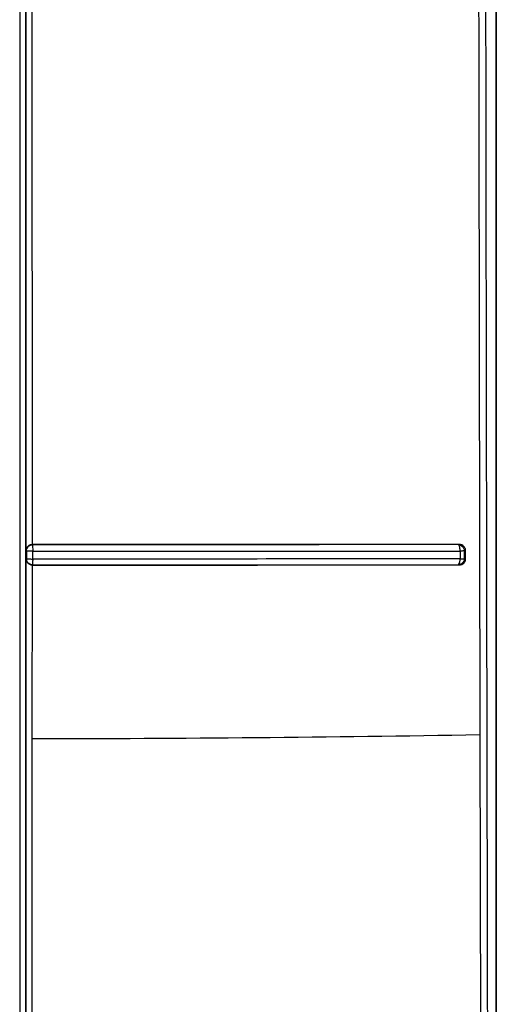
# Model space of a CAD drawing. Header units: inches. Extents: x 170 to 312, y 215 to 248.
# Tile 7 of 256: x 176.4255 to 176.456, y 222.2771 to 222.3402. Entities that reach past the tile are written whole.
import ezdxf

# ---------------------------------------------------------------- set-up
doc = ezdxf.new("R2010")
doc.units = ezdxf.units.IN
doc.header["$LTSCALE"] = 0.25
doc.header["$MEASUREMENT"] = 0
doc.layers.add('MOTOR LH', color=7, linetype='Continuous')

msp = doc.modelspace()

# ---------------------------------------------------------------- linework, layer by layer
at = {"layer": 'MOTOR LH'}
for p, q in [((176.4560421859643, 222.551050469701), (176.4560421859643, 222.2533859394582)), ((176.4560459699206, 222.2356035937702), (176.4560460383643, 222.5510485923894)), ((176.4258967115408, 222.3061870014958), (176.4258968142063, 222.3457954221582)), ((176.4262990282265, 222.3065707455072), (176.4262939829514, 222.3454150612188)), ((176.4258967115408, 222.3061870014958), (176.4259196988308, 222.3061666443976)), ((176.4259196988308, 222.3061666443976), (176.4259196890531, 222.3056604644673)), ((176.4263132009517, 222.3065617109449), (176.4262990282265, 222.3065708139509)), ((176.426317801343, 222.3056427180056), (176.4263168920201, 222.306148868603)), ((176.4536585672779, 222.3065731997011), (176.4536077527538, 222.3065635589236)), ((176.4536538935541, 222.3065274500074), (176.4536077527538, 222.3065635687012)), ((176.4536920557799, 222.3064364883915), (176.4536538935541, 222.3065274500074)), ((176.4537237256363, 222.3061516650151), (176.4537237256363, 222.3056464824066)), ((176.453991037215, 222.3061658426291), (176.4540790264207, 222.3061834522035)), ((176.453991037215, 222.3061658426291), (176.453991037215, 222.3056616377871)), ((176.4540790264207, 222.3056454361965), (176.4540790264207, 222.3061834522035)), ((176.425896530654, 222.2660307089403), (176.4258967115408, 222.3056388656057)), ((176.4259196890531, 222.3056604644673), (176.4258967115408, 222.3056388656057)), ((176.453991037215, 222.3056616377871), (176.4540790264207, 222.3056454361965)), ((176.4262938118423, 222.2941381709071), (176.4263006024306, 222.305258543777)), ((176.4263006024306, 222.305258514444), (176.4263131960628, 222.3052686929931)), ((176.4263145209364, 222.3052983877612), (176.4263131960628, 222.3052686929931)), ((176.4263157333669, 222.3053815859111), (176.4263145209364, 222.3052983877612)), ((176.4536064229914, 222.3052715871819), (176.4536511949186, 222.3053040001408)), ((176.4536064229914, 222.3052715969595), (176.4536657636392, 222.3052609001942)), ((176.4536511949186, 222.3053040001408), (176.4536881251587, 222.3053851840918)), ((176.4262936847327, 222.266414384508), (176.4262938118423, 222.2941381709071)), ((176.4549899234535, 222.2943961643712), (176.4551259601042, 222.2324238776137))]:
    msp.add_line(p, q, dxfattribs=at)
msp.add_arc((176.4257880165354, 223.9464321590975), 1.65229406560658, 270.0175392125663, 271.0126727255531, dxfattribs=at)
for points, knots in [([(176.4254841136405, 222.5518706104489), (176.425484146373, 222.5309899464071), (176.4254842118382, 222.4892286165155), (176.4254841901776, 222.4265710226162), (176.4254840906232, 222.3639323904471), (176.4254838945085, 222.3013249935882), (176.4254836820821, 222.2596417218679), (176.4254835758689, 222.2388000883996)], [0, 0, 0, 0, 0.1999999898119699, 0.3999999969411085, 0.6000000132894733, 0.8000000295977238, 0.9999999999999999, 0.9999999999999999, 0.9999999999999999, 0.9999999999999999]), ([(176.4258770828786, 222.2397824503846), (176.425877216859, 222.2605466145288), (176.4258774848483, 222.3020793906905), (176.4258775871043, 222.3644639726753), (176.4258776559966, 222.4268868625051), (176.4258776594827, 222.4893272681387), (176.4258776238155, 222.5309433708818), (176.4258776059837, 222.5517492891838)], [0, 0, 0, 0, 0.1999589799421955, 0.3999607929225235, 0.5999786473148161, 0.800009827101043, 1, 1, 1, 1]), ([(176.4553126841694, 222.5514046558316), (176.4552977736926, 222.5301332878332), (176.4552679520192, 222.4875895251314), (176.4552781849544, 222.4237511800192), (176.4553295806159, 222.3599330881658), (176.4554221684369, 222.296151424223), (176.4555204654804, 222.2536954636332), (176.455569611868, 222.2324684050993)], [0, 0, 0, 0, 0.1999838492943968, 0.3999773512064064, 0.6000291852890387, 0.8000232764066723, 1, 1, 1, 1]), ([(176.4548331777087, 222.3908746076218), (176.4548424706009, 222.3851443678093), (176.4548685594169, 222.3690573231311), (176.454917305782, 222.3368899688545), (176.4549624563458, 222.3104691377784), (176.4549899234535, 222.2943961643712)], [0, 0, 0, 0, 0.1781020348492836, 0.5000027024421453, 1, 1, 1, 1]), ([(176.4259741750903, 222.3064057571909), (176.4259508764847, 222.3063671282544), (176.4259147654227, 222.3063072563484), (176.4259004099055, 222.3062349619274), (176.4258972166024, 222.3062011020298), (176.4258967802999, 222.306190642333), (176.4258966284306, 222.3061870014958)], [0, 0, 0, 0, 0.5560974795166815, 0.8619086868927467, 0.9519328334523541, 1, 1, 1, 1]), ([(176.4259196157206, 222.3061666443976), (176.4259213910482, 222.3061956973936), (176.4259247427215, 222.3062505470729), (176.4259559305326, 222.3063426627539), (176.4260087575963, 222.3064246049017), (176.4260731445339, 222.3064828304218), (176.4261112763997, 222.3065054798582), (176.426124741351, 222.3065134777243)], [0, 0, 0, 0, 0.2061549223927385, 0.389203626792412, 0.6850130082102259, 0.8887732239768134, 1, 1, 1, 1]), ([(176.4263168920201, 222.306148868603), (176.4262875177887, 222.3061477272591), (176.4262288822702, 222.3061454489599), (176.4261503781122, 222.3061495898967), (176.4260798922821, 222.3061532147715), (176.4260050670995, 222.3061546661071), (176.4259521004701, 222.3061549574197), (176.425925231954, 222.3061712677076), (176.4259214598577, 222.3061681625), (176.4259196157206, 222.3061666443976)], [0, 0, 0, 0, 0.1448459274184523, 0.2891349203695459, 0.4058932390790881, 0.5459189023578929, 0.7791889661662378, 0.8920478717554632, 1, 1, 1, 1]), ([(176.4262990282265, 222.3065707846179), (176.426268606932, 222.306568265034), (176.4262059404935, 222.3065630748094), (176.4261175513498, 222.3065289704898), (176.4260349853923, 222.3064774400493), (176.4259954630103, 222.306430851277), (176.4259741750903, 222.3064057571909)], [0, 0, 0, 0, 0.2161999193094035, 0.4453616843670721, 0.7012554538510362, 1, 1, 1, 1]), ([(176.426124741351, 222.3065134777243), (176.4261543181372, 222.3065273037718), (176.4262140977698, 222.3065552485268), (176.4262799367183, 222.3065595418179), (176.4263132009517, 222.3065617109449)], [0, 0, 0, 0, 0.4947635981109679, 1, 1, 1, 1]), ([(176.4536585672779, 222.3065731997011), (176.4506905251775, 222.3065725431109), (176.4447503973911, 222.3065712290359), (176.4355682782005, 222.3065715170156), (176.4293875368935, 222.3065710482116), (176.4262990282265, 222.3065708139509)], [0, 0, 0, 0, 0.3331646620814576, 0.6667832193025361, 0.9999999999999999, 0.9999999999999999, 0.9999999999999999, 0.9999999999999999]), ([(176.4536077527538, 222.3065635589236), (176.4506473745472, 222.3065630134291), (176.4447187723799, 222.3065619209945), (176.4355591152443, 222.3065623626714), (176.4293926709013, 222.3065619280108), (176.4263132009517, 222.3065617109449)], [0, 0, 0, 0, 0.3330155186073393, 0.6669136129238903, 1, 1, 1, 1]), ([(176.4263132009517, 222.3065617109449), (176.4263137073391, 222.3065543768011), (176.4263147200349, 222.3065397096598), (176.4263154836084, 222.3064696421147), (176.4263158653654, 222.3064346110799)], [0, 0, 0, 0, 0.5000390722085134, 1, 1, 1, 1]), ([(176.4263158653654, 222.3064346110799), (176.4263161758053, 222.3063921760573), (176.4263167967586, 222.3063072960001), (176.4263168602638, 222.306201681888), (176.4263168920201, 222.306148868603)], [0, 0, 0, 0, 0.4999410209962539, 1, 1, 1, 1]), ([(176.4263168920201, 222.306148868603), (176.4293948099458, 222.3061489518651), (176.4355671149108, 222.3061491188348), (176.4447651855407, 222.3061500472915), (176.4507322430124, 222.3061511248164), (176.4537237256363, 222.3061516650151)], [0, 0, 0, 0, 0.3315566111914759, 0.6648872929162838, 0.9999999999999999, 0.9999999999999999, 0.9999999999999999, 0.9999999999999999]), ([(176.4536077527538, 222.3065635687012), (176.4536584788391, 222.3065567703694), (176.4537598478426, 222.3065431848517), (176.4538781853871, 222.3064568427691), (176.4539470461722, 222.3063590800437), (176.4539843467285, 222.3062628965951), (176.4539886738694, 222.3062001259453), (176.453991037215, 222.3061658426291)], [0, 0, 0, 0, 0.2508977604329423, 0.5013841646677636, 0.6937748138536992, 0.8327496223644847, 1, 1, 1, 1]), ([(176.4540790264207, 222.3061834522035), (176.4540774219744, 222.3062082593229), (176.4540742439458, 222.3062573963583), (176.4540429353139, 222.306352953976), (176.4539647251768, 222.3064601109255), (176.4538278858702, 222.3065567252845), (176.4537153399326, 222.3065676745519), (176.4536585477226, 222.3065731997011)], [0, 0, 0, 0, 0.114008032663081, 0.2258229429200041, 0.4612592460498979, 0.7281440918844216, 1, 1, 1, 1]), ([(176.4537237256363, 222.3061516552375), (176.4537237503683, 222.3061776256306), (176.4537237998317, 222.3062295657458), (176.4537177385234, 222.3063051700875), (176.4537076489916, 222.3063762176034), (176.4536972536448, 222.3064163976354), (176.4536920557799, 222.3064364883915)], [0, 0, 0, 0, 0.2500057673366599, 0.5000050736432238, 0.7499933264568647, 1, 1, 1, 1]), ([(176.453991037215, 222.3061658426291), (176.4539820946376, 222.306164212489), (176.4539642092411, 222.3061609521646), (176.4539032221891, 222.306156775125), (176.4538229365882, 222.3061534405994), (176.4537567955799, 222.3061522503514), (176.4537237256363, 222.3061516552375)], [0, 0, 0, 0, 0.2499904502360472, 0.4999876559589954, 0.7499980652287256, 1, 1, 1, 1]), ([(176.4258966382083, 222.3056388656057), (176.4259012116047, 222.305600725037), (176.4259103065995, 222.3055248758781), (176.4259545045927, 222.3054548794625), (176.4259764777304, 222.3054200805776)], [0, 0, 0, 0, 0.5028476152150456, 1, 1, 1, 1]), ([(176.4259196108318, 222.3056604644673), (176.425927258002, 222.3056578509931), (176.4259425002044, 222.3056526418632), (176.4260363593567, 222.3056483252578), (176.4261662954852, 222.3056437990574), (176.4262674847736, 222.3056430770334), (176.426317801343, 222.3056427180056)], [0, 0, 0, 0, 0.2522951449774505, 0.5028701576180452, 0.7528012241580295, 0.9999999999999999, 0.9999999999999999, 0.9999999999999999, 0.9999999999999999]), ([(176.4263131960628, 222.3052686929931), (176.4262780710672, 222.3052714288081), (176.4262139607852, 222.3052764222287), (176.4261173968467, 222.3053162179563), (176.4260409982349, 222.3053725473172), (176.4259896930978, 222.305435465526), (176.425964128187, 222.3054794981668), (176.4259481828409, 222.3055140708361), (176.4259364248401, 222.305546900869), (176.4259234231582, 222.3055964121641), (176.425921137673, 222.3056348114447), (176.4259196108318, 222.3056604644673)], [0, 0, 0, 0, 0.1708391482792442, 0.3118162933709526, 0.5033191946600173, 0.6273329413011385, 0.705147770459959, 0.7510266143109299, 0.8129533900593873, 0.8750416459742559, 0.9999999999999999, 0.9999999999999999, 0.9999999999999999, 0.9999999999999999]), ([(176.426317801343, 222.3056427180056), (176.4263178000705, 222.3056396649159), (176.4263177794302, 222.3055901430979), (176.4263146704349, 222.3054919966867), (176.4263153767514, 222.3054186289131), (176.4263157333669, 222.3053815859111)], [0, 0, 0, 0, 0.03150459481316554, 0.5110117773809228, 1, 1, 1, 1]), ([(176.4537237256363, 222.3056464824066), (176.4507321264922, 222.3056457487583), (176.4447650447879, 222.3056442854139), (176.4355672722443, 222.3056430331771), (176.4293953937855, 222.3056428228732), (176.426317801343, 222.3056427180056)], [0, 0, 0, 0, 0.3351364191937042, 0.6684673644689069, 1, 1, 1, 1]), ([(176.4539910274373, 222.3056616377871), (176.4539842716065, 222.3056109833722), (176.4539707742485, 222.3055097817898), (176.4538830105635, 222.3053810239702), (176.4537562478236, 222.3052915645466), (176.4536563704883, 222.3052782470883), (176.4536064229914, 222.3052715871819)], [0, 0, 0, 0, 0.250203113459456, 0.4998764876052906, 0.7498940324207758, 1, 1, 1, 1]), ([(176.4536657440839, 222.3052609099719), (176.4537212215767, 222.3052661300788), (176.4538303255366, 222.3052763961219), (176.4539660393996, 222.3053699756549), (176.454043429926, 222.3054760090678), (176.4540743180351, 222.3055713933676), (176.4540774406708, 222.3056204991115), (176.4540790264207, 222.3056454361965)], [0, 0, 0, 0, 0.2712355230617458, 0.5334211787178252, 0.7692989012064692, 0.8828444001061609, 0.9999999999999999, 0.9999999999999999, 0.9999999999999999, 0.9999999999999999]), ([(176.4536881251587, 222.3053851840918), (176.4536931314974, 222.3054032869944), (176.4537031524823, 222.3054395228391), (176.4537138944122, 222.3055042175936), (176.4537214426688, 222.3055735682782), (176.4537229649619, 222.3056221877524), (176.4537237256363, 222.3056464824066)], [0, 0, 0, 0, 0.2497543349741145, 0.4999231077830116, 0.7501166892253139, 1, 1, 1, 1]), ([(176.4537237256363, 222.3056464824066), (176.4537568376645, 222.3056471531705), (176.4538230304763, 222.3056484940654), (176.4539027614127, 222.3056520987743), (176.4539643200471, 222.3056565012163), (176.4539821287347, 222.3056599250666), (176.453991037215, 222.3056616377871)], [0, 0, 0, 0, 0.2501174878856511, 0.4999989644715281, 0.7498833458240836, 1, 1, 1, 1]), ([(176.4259764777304, 222.3054200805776), (176.4259969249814, 222.3053962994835), (176.4260351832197, 222.3053518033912), (176.4261147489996, 222.3053014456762), (176.4262034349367, 222.3052661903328), (176.4262683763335, 222.3052610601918), (176.4263006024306, 222.305258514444)], [0, 0, 0, 0, 0.2813455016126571, 0.5264171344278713, 0.7649923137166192, 1, 1, 1, 1]), ([(176.4263006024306, 222.305258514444), (176.4293902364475, 222.3052584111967), (176.4355722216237, 222.3052582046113), (176.4447562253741, 222.3052601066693), (176.4506970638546, 222.305260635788), (176.4536657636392, 222.3052609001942)], [0, 0, 0, 0, 0.333266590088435, 0.6668262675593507, 1, 1, 1, 1]), ([(176.4263131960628, 222.3052686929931), (176.4293924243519, 222.3052686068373), (176.4355583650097, 222.3052684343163), (176.4447176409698, 222.3052704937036), (176.4506460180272, 222.3052712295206), (176.4536064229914, 222.3052715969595)], [0, 0, 0, 0, 0.3330773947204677, 0.6669643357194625, 1, 1, 1, 1])]:
    msp.add_open_spline(points, degree=3, knots=knots, dxfattribs=at)

doc.saveas('drawing.dxf')
